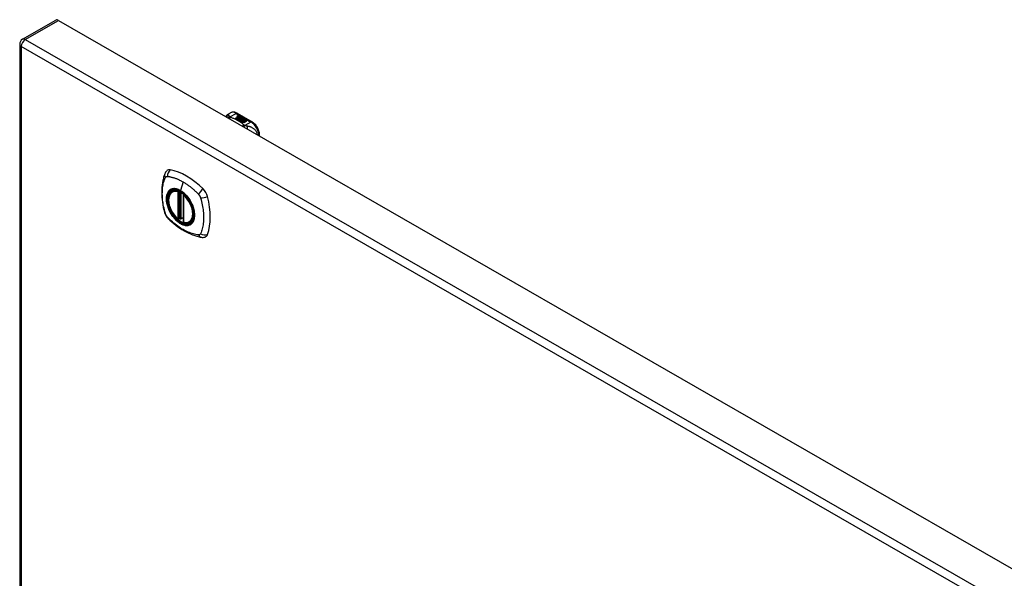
# Model space of a CAD drawing. Header units: inches. Extents: x 14 to 456, y 41 to 215.
# Tile 197 of 201: x 387 to 405, y 204 to 214. Entities that reach past the tile are written whole.
import ezdxf

# ---------------------------------------------------------------- set-up
doc = ezdxf.new("R2010")
doc.units = ezdxf.units.IN
doc.header["$MEASUREMENT"] = 0
doc.layers.add('Visible Edges(ANSI)', color=7, linetype='Continuous', lineweight=25)
doc.layers.add('Visible Tangent Edges(ANSI)', color=7, linetype='Continuous', lineweight=25)

msp = doc.modelspace()

# ---------------------------------------------------------------- linework, layer by layer
at = {"layer": 'Visible Edges(ANSI)'}
for p, q in [((387.204, 213.957), (387.794, 214.297)), ((387.843, 214.292), (421.505, 194.908)), ((387.154, 213.871), (387.154, 184.669)), ((390.841, 212.632), (390.882, 212.655)), ((390.999, 212.648), (391.264, 212.495)), ((391.001, 212.599), (391.02, 212.607)), ((391.02, 212.605), (391.001, 212.598)), ((391.026, 212.603), (391.007, 212.595)), ((391.02, 212.607), (391.026, 212.603)), ((391.02, 212.607), (391.02, 212.605)), ((391.025, 212.602), (391.02, 212.605)), ((390.973, 212.559), (391.011, 212.58)), ((390.987, 212.551), (390.973, 212.559)), ((391.011, 212.579), (390.975, 212.558)), ((391.025, 212.573), (390.987, 212.551)), ((390.989, 212.549), (391.027, 212.571)), ((391.003, 212.541), (390.989, 212.549)), ((391.027, 212.57), (390.991, 212.549)), ((391.046, 212.566), (391.003, 212.541)), ((391.004, 212.592), (391.004, 212.591)), ((391.005, 212.54), (391.052, 212.567)), ((391.037, 212.522), (391.005, 212.54)), ((391.05, 212.564), (391.007, 212.539)), ((391.011, 212.58), (391.011, 212.579)), ((391.013, 212.59), (391.013, 212.588)), ((391.013, 212.588), (391.013, 212.586)), ((391.023, 212.577), (391.019, 212.576)), ((391.019, 212.576), (391.025, 212.573)), ((391.019, 212.576), (391.019, 212.574)), ((391.024, 212.572), (391.019, 212.574)), ((391.02, 212.583), (391.02, 212.582)), ((391.057, 212.554), (391.02, 212.532)), ((391.02, 212.532), (391.06, 212.536)), ((391.02, 212.532), (391.02, 212.532)), ((391.06, 212.534), (391.021, 212.531)), ((391.022, 212.576), (391.027, 212.578)), ((391.028, 212.573), (391.022, 212.576)), ((391.023, 212.593), (391.036, 212.598)), ((391.036, 212.596), (391.023, 212.591)), ((391.042, 212.594), (391.023, 212.586)), ((391.023, 212.593), (391.023, 212.591)), ((391.027, 212.576), (391.024, 212.575)), ((391.027, 212.578), (391.026, 212.579)), ((391.027, 212.578), (391.027, 212.576)), ((391.027, 212.571), (391.038, 212.565)), ((391.027, 212.571), (391.027, 212.57)), ((391.038, 212.564), (391.027, 212.57)), ((391.058, 212.585), (391.028, 212.573)), ((391.031, 212.571), (391.054, 212.572)), ((391.038, 212.567), (391.031, 212.571)), ((391.054, 212.57), (391.033, 212.569)), ((391.036, 212.598), (391.042, 212.594)), ((391.036, 212.598), (391.036, 212.596)), ((391.04, 212.593), (391.036, 212.596)), ((391.055, 212.525), (391.037, 212.522)), ((391.053, 212.568), (391.038, 212.567)), ((391.038, 212.565), (391.046, 212.566)), ((391.038, 212.565), (391.038, 212.564)), ((391.043, 212.564), (391.038, 212.564)), ((391.039, 212.583), (391.052, 212.588)), ((391.052, 212.587), (391.039, 212.582)), ((391.052, 212.567), (391.047, 212.56)), ((391.047, 212.56), (391.057, 212.554)), ((391.047, 212.56), (391.047, 212.559)), ((391.056, 212.553), (391.047, 212.559)), ((391.049, 212.56), (391.054, 212.567)), ((391.057, 212.556), (391.049, 212.56)), ((391.054, 212.566), (391.05, 212.56)), ((391.051, 212.514), (391.055, 212.525)), ((391.115, 212.477), (391.051, 212.514)), ((391.052, 212.588), (391.058, 212.585)), ((391.052, 212.588), (391.052, 212.587)), ((391.056, 212.584), (391.052, 212.587)), ((391.055, 212.524), (391.052, 212.513)), ((391.054, 212.567), (391.053, 212.568)), ((391.054, 212.572), (391.061, 212.583)), ((391.061, 212.581), (391.054, 212.57)), ((391.054, 212.572), (391.054, 212.57)), ((391.054, 212.567), (391.054, 212.566)), ((391.055, 212.525), (391.055, 212.524)), ((391.063, 212.567), (391.057, 212.556)), ((391.06, 212.536), (391.064, 212.55)), ((391.064, 212.548), (391.06, 212.534)), ((391.06, 212.536), (391.06, 212.534)), ((391.061, 212.583), (391.069, 212.579)), ((391.061, 212.583), (391.061, 212.581)), ((391.068, 212.577), (391.061, 212.581)), ((391.069, 212.579), (391.063, 212.571)), ((391.063, 212.571), (391.064, 212.571)), ((391.063, 212.571), (391.063, 212.57)), ((391.064, 212.569), (391.063, 212.57)), ((391.088, 212.568), (391.063, 212.567)), ((391.064, 212.571), (391.08, 212.572)), ((391.08, 212.571), (391.064, 212.569)), ((391.064, 212.571), (391.064, 212.569)), ((391.064, 212.55), (391.064, 212.548)), ((391.076, 212.529), (391.068, 212.504)), ((391.068, 212.504), (391.083, 212.513)), ((391.068, 212.504), (391.068, 212.504)), ((391.083, 212.511), (391.069, 212.503)), ((391.072, 212.553), (391.072, 212.551)), ((391.076, 212.562), (391.076, 212.56)), ((391.076, 212.562), (391.093, 212.552)), ((391.093, 212.55), (391.076, 212.56)), ((391.099, 212.531), (391.076, 212.529)), ((391.088, 212.55), (391.077, 212.556)), ((391.08, 212.572), (391.088, 212.568)), ((391.08, 212.572), (391.08, 212.571)), ((391.085, 212.568), (391.08, 212.571)), ((391.082, 212.544), (391.08, 212.539)), ((391.08, 212.539), (391.116, 212.542)), ((391.113, 212.54), (391.08, 212.537)), ((391.08, 212.539), (391.08, 212.537)), ((391.083, 212.513), (391.13, 212.486)), ((391.083, 212.513), (391.083, 212.511)), ((391.128, 212.485), (391.083, 212.511)), ((391.085, 212.563), (391.089, 212.566)), ((391.085, 212.514), (391.1, 212.523)), ((391.132, 212.487), (391.085, 212.514)), ((391.089, 212.564), (391.087, 212.563)), ((391.1, 212.521), (391.087, 212.513)), ((391.088, 212.55), (391.088, 212.548)), ((391.089, 212.566), (391.089, 212.564)), ((391.093, 212.552), (391.093, 212.55)), ((391.116, 212.532), (391.095, 212.528)), ((391.095, 212.528), (391.099, 212.531)), ((391.097, 212.555), (391.097, 212.553)), ((391.099, 212.529), (391.097, 212.528)), ((391.099, 212.531), (391.099, 212.529)), ((391.1, 212.523), (391.147, 212.496)), ((391.1, 212.523), (391.1, 212.521)), ((391.145, 212.495), (391.1, 212.521)), ((391.102, 212.524), (391.116, 212.532)), ((391.149, 212.497), (391.102, 212.524)), ((391.116, 212.53), (391.104, 212.523)), ((391.116, 212.542), (391.11, 212.538)), ((391.11, 212.538), (391.153, 212.538)), ((391.11, 212.538), (391.11, 212.536)), ((391.143, 212.536), (391.11, 212.536)), ((391.13, 212.486), (391.115, 212.477)), ((391.116, 212.532), (391.116, 212.53)), ((391.153, 212.538), (391.118, 212.532)), ((391.118, 212.532), (391.164, 212.506)), ((391.118, 212.532), (391.118, 212.53)), ((391.163, 212.505), (391.118, 212.53)), ((391.147, 212.496), (391.132, 212.487)), ((391.164, 212.506), (391.149, 212.497)), ((391.395, 212.247), (391.395, 212.268)), ((389.853, 211.266), (389.864, 211.272)), ((390.048, 211.205), (390.048, 210.727)), ((389.979, 210.782), (389.965, 210.774)), ((389.994, 210.78), (389.992, 210.781)), ((390.048, 210.802), (390.007, 210.779)), ((390.166, 210.724), (390.176, 210.73))]:
    msp.add_line(p, q, dxfattribs=at)
at = {"layer": 'Visible Edges(ANSI)', "flags": 128}
for points in [[(390.8, 212.59), (390.808, 212.602), (390.818, 212.614), (390.829, 212.624), (390.841, 212.632)], [(390.999, 212.648), (390.985, 212.655), (390.971, 212.661), (390.956, 212.665), (390.941, 212.668), (390.926, 212.668), (390.911, 212.666), (390.896, 212.662), (390.882, 212.655)], [(391.395, 212.268), (391.394, 212.285), (391.392, 212.301), (391.389, 212.317), (391.385, 212.334), (391.379, 212.35), (391.373, 212.366), (391.366, 212.382), (391.357, 212.398), (391.348, 212.413), (391.338, 212.427), (391.327, 212.441), (391.315, 212.454), (391.303, 212.466), (391.291, 212.477), (391.278, 212.487), (391.264, 212.495)], [(389.719, 211.575), (389.712, 211.554), (389.705, 211.534), (389.7, 211.515), (389.695, 211.497), (389.691, 211.478), (389.687, 211.459), (389.679, 211.419), (389.674, 211.378), (389.67, 211.336), (389.667, 211.294), (389.666, 211.251), (389.667, 211.207), (389.67, 211.163), (389.673, 211.119), (389.679, 211.074), (389.686, 211.029), (389.694, 210.983), (389.704, 210.937), (389.709, 210.914), (389.712, 210.903), (389.716, 210.889)], [(389.757, 211.631), (389.744, 211.618), (389.734, 211.604), (389.725, 211.589), (389.719, 211.575)], [(389.952, 210.775), (389.938, 210.788), (389.924, 210.801), (389.911, 210.816), (389.898, 210.831), (389.885, 210.846), (389.873, 210.863), (389.862, 210.88), (389.851, 210.897), (389.841, 210.915), (389.832, 210.933), (389.823, 210.951), (389.816, 210.97), (389.809, 210.988), (389.802, 211.007), (389.797, 211.026), (389.793, 211.044), (389.789, 211.062), (389.787, 211.08), (389.785, 211.098), (389.785, 211.115), (389.785, 211.132), (389.786, 211.148), (389.789, 211.164), (389.792, 211.179), (389.796, 211.193), (389.802, 211.207), (389.808, 211.219), (389.815, 211.231), (389.823, 211.241), (389.832, 211.251), (389.842, 211.259), (389.853, 211.266)], [(390.107, 211.185), (390.126, 211.163), (390.143, 211.139), (390.16, 211.115), (390.175, 211.09), (390.189, 211.064), (390.201, 211.038), (390.213, 211.011), (390.223, 210.984)], [(389.716, 210.889), (389.72, 210.875), (389.726, 210.862), (389.731, 210.849), (389.738, 210.837), (389.745, 210.825), (389.753, 210.814), (389.762, 210.803), (389.772, 210.792)], [(389.772, 210.792), (389.782, 210.782), (389.791, 210.773), (389.808, 210.757), (389.843, 210.726), (389.878, 210.696), (389.914, 210.668), (389.95, 210.64), (389.987, 210.615), (390.023, 210.591), (390.061, 210.568), (390.098, 210.548), (390.136, 210.529), (390.174, 210.512), (390.212, 210.496), (390.25, 210.483), (390.289, 210.471), (390.327, 210.461), (390.346, 210.457), (390.356, 210.455), (390.367, 210.453)], [(389.992, 210.781), (389.989, 210.783), (389.986, 210.784), (389.982, 210.783), (389.979, 210.782)], [(390.166, 210.724), (390.154, 210.718), (390.141, 210.713), (390.128, 210.71), (390.114, 210.708), (390.1, 210.708), (390.086, 210.709), (390.071, 210.712), (390.056, 210.715)], [(390.367, 210.453), (390.383, 210.451), (390.399, 210.451), (390.416, 210.453), (390.435, 210.458)]]:
    msp.add_lwpolyline(points, dxfattribs=at)
at = {"layer": 'Visible Edges(ANSI)'}
for centre, radius, start, end in [((387.253, 213.871), 0.099, 119.936, 180), ((390.06, 211.205), 0.0118, 137.2248, 180), ((389.959, 210.784), 0.0118, 229.4263, 299.936), ((390.001, 210.789), 0.0118, 232.2158, 299.936), ((390.06, 210.727), 0.0118, 180, 253.542)]:
    msp.add_arc(centre, radius, start, end, dxfattribs=at)
for centre, major_axis, ratio, start_param, end_param in [((387.843, 214.211), (-0.0494, 0.0858), 0.578093, 5.499721, 6.283185), ((391.001, 212.593), (-0.007, 0), 0.575862, 5.820233, 7.062977), ((391.012, 212.59), (0.0192, 0), 0.575862, 2.164208, 2.67864), ((391.012, 212.588), (-0.0192, 0), 0.575862, 5.305801, 5.820233), ((391.001, 212.592), (-0.007, 0), 0.575862, 5.820233, 6.078955), ((391.007, 212.597), (-0.0164, 0), 0.575862, 0.779792, 1.90155), ((391.012, 212.592), (-0.0082, 0), 0.575862, 5.323118, 5.90879), ((391.008, 212.592), (-0.004, 0), 0.575862, 5.90879, 7.175095), ((391.008, 212.591), (-0.004, 0), 0.575862, 0, 0.89191), ((391.011, 212.594), (0.0084, 0), 0.575862, 4.033503, 4.932446), ((391.011, 212.593), (-0.0084, 0), 0.575862, 0.89191, 1.767313), ((391.016, 212.584), (-0.00676, 0), 0.575862, 5.794367, 7.059467), ((391.016, 212.582), (-0.00676, 0), 0.575862, 5.794367, 6.071487), ((391.027, 212.581), (0.0192, 0), 0.575862, 2.419321, 2.652775), ((391.027, 212.579), (-0.0192, 0), 0.575862, 5.560914, 5.794367), ((391.023, 212.588), (-0.016, 0), 0.575862, 0.776281, 1.787416), ((391.022, 212.587), (0.016, 0), 0.575862, 3.905964, 4.740051), ((391.022, 212.585), (-0.016, 0), 0.575862, 0.764371, 1.402544), ((391.005, 212.607), (0.031, 0), 0.575862, 4.949028, 5.337665), ((391.005, 212.605), (-0.031, 0), 0.575862, 1.80809, 2.196072), ((391.024, 212.583), (-0.004, 0), 0.575862, 5.908937, 7.173827), ((391.028, 212.582), (-0.0082, 0), 0.575862, 5.323254, 5.908937), ((391.024, 212.582), (-0.004, 0), 0.575862, 0, 0.890642), ((391.027, 212.585), (0.0084, 0), 0.575862, 4.032234, 4.932287), ((391.027, 212.584), (-0.0084, 0), 0.575862, 0.890642, 1.484281), ((391.027, 212.584), (-0.0084, 0), 0.575862, 1.514337, 1.790695), ((391.022, 212.598), (0.031, 0), 0.575862, 4.932287, 5.323254), ((391.022, 212.596), (-0.031, 0), 0.575862, 1.790695, 2.181662), ((391.075, 212.553), (-0.0101, 0), 0.575862, 5.913952, 6.982716), ((391.083, 212.556), (0.022, 0), 0.575862, 3.701478, 4.680599), ((391.083, 212.555), (-0.022, 0), 0.575862, 0.559885, 1.507168), ((391.083, 212.552), (-0.0188, 0), 0.575862, 5.081623, 5.913952), ((391.083, 212.55), (-0.0188, 0), 0.575862, 5.081623, 5.913952), ((391.075, 212.552), (-0.0101, 0), 0.575862, 5.913952, 6.142632), ((391.083, 212.556), (-0.0199, 0), 0.575862, 0.617996, 1.556283), ((391.079, 212.553), (-0.00637, 0), 0.575862, 4.999578, 6.390788), ((391.08, 212.553), (-0.0073, 0), 0.575862, 0.107602, 1.123637), ((391.079, 212.551), (-0.00637, 0), 0.575862, 0, 0.107602), ((391.08, 212.551), (-0.0073, 0), 0.575862, 0.107602, 1.123637), ((391.081, 212.555), (0.0112, 0), 0.575862, 4.26523, 5.375571), ((391.081, 212.553), (0.0112, 0), 0.575862, 4.26523, 5.375571), ((391.083, 212.56), (-0.0265, 0), 0.575862, 1.556283, 2.296236), ((391.077, 212.552), (0.0205, 0), 0.575862, 0.343453, 1.17916), ((391.07, 212.545), (0.0405, 0), 0.575862, 0.638101, 1.087938), ((391.07, 212.543), (-0.0405, 0), 0.575862, 3.779694, 4.229531), ((391.09, 212.555), (0.0064, 0), 0.575862, 5.210263, 6.626638), ((391.09, 212.553), (0.0064, 0), 0.575862, 5.210263, 6.283185), ((391.092, 212.554), (0.0132, 0), 0.575862, 5.437829, 6.921287), ((391.092, 212.553), (0.0132, 0), 0.575862, 0.108138, 0.638101), ((389.856, 211.486), (-0.088, 0.154), 0.578093, 5.827357, 6.408431), ((390.107, 210.488), (-0.639, 1.109), 0.578093, 5.172085, 5.827357), ((390.002, 210.991), (0.157, -0.273), 0.578093, 2.362013, 7.062765), ((390.358, 211.197), (0.088, -0.154), 0.578093, 1.114968, 2.030492), ((389.62, 211.332), (-0.639, 1.109), 0.578093, 3.601288, 4.256561), ((390.358, 210.617), (0.088, -0.154), 0.578093, 6.157956, 6.742881)]:
    msp.add_ellipse(centre, major_axis=major_axis, ratio=ratio, start_param=start_param, end_param=end_param, dxfattribs=at)
msp.add_ellipse((389.999, 210.989), major_axis=(-0.16, 0.277), ratio=0.578093, dxfattribs=at)
at = {"layer": 'Visible Tangent Edges(ANSI)'}
for p, q in [((387.253, 213.952), (387.843, 214.292)), ((420.845, 194.446), (387.183, 213.831)), ((387.183, 213.831), (387.183, 184.628)), ((387.253, 213.952), (420.915, 194.568)), ((390.872, 212.584), (390.98, 212.646)), ((390.98, 212.646), (391.244, 212.493)), ((390.994, 212.595), (390.994, 212.593)), ((391.001, 212.599), (391.001, 212.598)), ((391.005, 212.591), (391.005, 212.589)), ((391.01, 212.586), (391.01, 212.584)), ((391.021, 212.581), (391.021, 212.58)), ((391.028, 212.581), (391.028, 212.579)), ((391.039, 212.583), (391.039, 212.582)), ((391.065, 212.555), (391.065, 212.554)), ((391.072, 212.552), (391.072, 212.551)), ((391.077, 212.549), (391.077, 212.547)), ((391.103, 212.559), (391.103, 212.557)), ((391.244, 212.493), (391.137, 212.432)), ((390.042, 211.436), (389.998, 211.28)), ((389.951, 211.258), (389.951, 210.78)), ((389.968, 211.258), (389.975, 211.262)), ((389.968, 210.78), (389.968, 211.258)), ((389.979, 211.26), (389.979, 210.786)), ((389.994, 210.787), (389.994, 211.253)), ((390.009, 210.784), (390.009, 211.244)), ((390.051, 210.722), (390.051, 211.2)), ((389.979, 210.786), (389.968, 210.78)), ((390.048, 210.806), (390.009, 210.784))]:
    msp.add_line(p, q, dxfattribs=at)
at = {"layer": 'Visible Tangent Edges(ANSI)', "flags": 128}
for points in [[(390.857, 212.602), (390.855, 212.602), (390.853, 212.602), (390.851, 212.602), (390.849, 212.602), (390.847, 212.601), (390.845, 212.601), (390.843, 212.601), (390.841, 212.6), (390.838, 212.6), (390.836, 212.599), (390.834, 212.598), (390.832, 212.598), (390.83, 212.597), (390.828, 212.596), (390.826, 212.595), (390.824, 212.594), (390.822, 212.593), (390.82, 212.592), (390.818, 212.591), (390.816, 212.59), (390.814, 212.588), (390.813, 212.587), (390.811, 212.586), (390.809, 212.584)], [(390.857, 212.602), (390.857, 212.605), (390.857, 212.607), (390.856, 212.609), (390.856, 212.612), (390.856, 212.614), (390.855, 212.616), (390.855, 212.618), (390.855, 212.62), (390.854, 212.621), (390.854, 212.623), (390.853, 212.625), (390.853, 212.626), (390.852, 212.628), (390.852, 212.629), (390.851, 212.63), (390.85, 212.631), (390.849, 212.632), (390.848, 212.633), (390.847, 212.633), (390.846, 212.633), (390.845, 212.633), (390.844, 212.633), (390.843, 212.633), (390.841, 212.632)], [(390.872, 212.584), (390.871, 212.585), (390.87, 212.586), (390.869, 212.587), (390.868, 212.587), (390.867, 212.588), (390.866, 212.589), (390.865, 212.59), (390.864, 212.591), (390.863, 212.592), (390.863, 212.593), (390.862, 212.593), (390.861, 212.594), (390.861, 212.595), (390.86, 212.596), (390.86, 212.596), (390.859, 212.597), (390.859, 212.598), (390.859, 212.598), (390.858, 212.599), (390.858, 212.6), (390.858, 212.6), (390.858, 212.601), (390.857, 212.602), (390.857, 212.602)], [(390.872, 212.584), (390.871, 212.583), (390.87, 212.583), (390.868, 212.582), (390.867, 212.582), (390.866, 212.581), (390.865, 212.581), (390.863, 212.58), (390.862, 212.58), (390.861, 212.579), (390.859, 212.578), (390.858, 212.578), (390.857, 212.577), (390.855, 212.576), (390.854, 212.575), (390.853, 212.574), (390.852, 212.574), (390.85, 212.573), (390.849, 212.572), (390.848, 212.571), (390.846, 212.57), (390.845, 212.569), (390.844, 212.568), (390.843, 212.567), (390.841, 212.566)], [(390.883, 212.577), (390.882, 212.577), (390.881, 212.576), (390.88, 212.575), (390.879, 212.574), (390.879, 212.574), (390.878, 212.573), (390.877, 212.572), (390.876, 212.571), (390.875, 212.57), (390.874, 212.569), (390.873, 212.568), (390.873, 212.567), (390.872, 212.566), (390.871, 212.565), (390.87, 212.564), (390.869, 212.563), (390.868, 212.562), (390.868, 212.561), (390.867, 212.56), (390.866, 212.559), (390.865, 212.557), (390.864, 212.556), (390.863, 212.555), (390.863, 212.554)], [(390.883, 212.577), (390.882, 212.578), (390.882, 212.578), (390.881, 212.578), (390.881, 212.578), (390.88, 212.578), (390.88, 212.579), (390.879, 212.579), (390.879, 212.579), (390.878, 212.579), (390.878, 212.58), (390.877, 212.58), (390.877, 212.58), (390.877, 212.58), (390.876, 212.581), (390.876, 212.581), (390.875, 212.581), (390.875, 212.582), (390.875, 212.582), (390.874, 212.582), (390.874, 212.583), (390.873, 212.583), (390.873, 212.583), (390.873, 212.584), (390.872, 212.584)], [(391.125, 212.438), (391.117, 212.444), (391.109, 212.451), (391.101, 212.458), (391.092, 212.465), (391.084, 212.471), (391.075, 212.478), (391.066, 212.484), (391.056, 212.491), (391.047, 212.497), (391.037, 212.503), (391.027, 212.509), (391.017, 212.515), (391.007, 212.521), (390.996, 212.526), (390.986, 212.532), (390.975, 212.537), (390.964, 212.543), (390.953, 212.548), (390.941, 212.553), (390.93, 212.558), (390.918, 212.563), (390.907, 212.568), (390.895, 212.573), (390.883, 212.577)], [(391.125, 212.438), (391.124, 212.437), (391.123, 212.437), (391.122, 212.436), (391.121, 212.435), (391.12, 212.435), (391.118, 212.434), (391.117, 212.434), (391.116, 212.433), (391.115, 212.432), (391.113, 212.432), (391.112, 212.431), (391.111, 212.43), (391.11, 212.429), (391.108, 212.429), (391.107, 212.428), (391.106, 212.427), (391.105, 212.426), (391.104, 212.425), (391.102, 212.424), (391.101, 212.423), (391.1, 212.422), (391.099, 212.421), (391.097, 212.42), (391.096, 212.419)], [(391.137, 212.432), (391.136, 212.431), (391.135, 212.43), (391.134, 212.429), (391.134, 212.428), (391.133, 212.428), (391.132, 212.427), (391.131, 212.426), (391.131, 212.425), (391.13, 212.424), (391.129, 212.423), (391.128, 212.422), (391.127, 212.421), (391.127, 212.42), (391.126, 212.419), (391.125, 212.418), (391.124, 212.417), (391.123, 212.415), (391.123, 212.414), (391.122, 212.413), (391.121, 212.412), (391.12, 212.411), (391.119, 212.409), (391.119, 212.408), (391.118, 212.407)], [(391.137, 212.432), (391.136, 212.432), (391.136, 212.432), (391.135, 212.432), (391.134, 212.432), (391.134, 212.433), (391.133, 212.433), (391.133, 212.433), (391.132, 212.433), (391.132, 212.434), (391.131, 212.434), (391.131, 212.434), (391.13, 212.434), (391.13, 212.435), (391.129, 212.435), (391.129, 212.435), (391.129, 212.435), (391.128, 212.436), (391.128, 212.436), (391.127, 212.436), (391.127, 212.436), (391.127, 212.437), (391.126, 212.437), (391.126, 212.437), (391.125, 212.438)], [(391.173, 212.42), (391.172, 212.42), (391.171, 212.421), (391.169, 212.421), (391.168, 212.421), (391.167, 212.421), (391.165, 212.422), (391.164, 212.422), (391.162, 212.422), (391.161, 212.423), (391.16, 212.423), (391.158, 212.424), (391.157, 212.424), (391.155, 212.425), (391.153, 212.425), (391.152, 212.426), (391.15, 212.426), (391.148, 212.427), (391.147, 212.428), (391.145, 212.428), (391.143, 212.429), (391.142, 212.43), (391.14, 212.43), (391.138, 212.431), (391.137, 212.432)], [(391.359, 212.268), (391.356, 212.282), (391.352, 212.296), (391.347, 212.309), (391.34, 212.321), (391.333, 212.332), (391.326, 212.343), (391.318, 212.352), (391.31, 212.36), (391.301, 212.368), (391.293, 212.375), (391.284, 212.381), (391.276, 212.386), (391.267, 212.391), (391.258, 212.396), (391.25, 212.4), (391.241, 212.403), (391.233, 212.406), (391.224, 212.409), (391.216, 212.411), (391.207, 212.414), (391.199, 212.416), (391.19, 212.417), (391.182, 212.419), (391.173, 212.42)], [(391.173, 212.42), (391.174, 212.419), (391.174, 212.417), (391.175, 212.416), (391.175, 212.414), (391.175, 212.412), (391.176, 212.41), (391.176, 212.409), (391.176, 212.407), (391.177, 212.405), (391.177, 212.403), (391.177, 212.401), (391.177, 212.399), (391.177, 212.397), (391.178, 212.395), (391.178, 212.393), (391.178, 212.39), (391.178, 212.388), (391.178, 212.386), (391.178, 212.384), (391.178, 212.381), (391.178, 212.379), (391.178, 212.377), (391.178, 212.374), (391.178, 212.372)], [(389.73, 210.874), (389.72, 210.907), (389.713, 210.937), (389.706, 210.967), (389.7, 210.996), (389.694, 211.025), (389.69, 211.055), (389.686, 211.084), (389.682, 211.112), (389.68, 211.141), (389.678, 211.169), (389.677, 211.196), (389.676, 211.224), (389.677, 211.25), (389.678, 211.277), (389.68, 211.302), (389.682, 211.328), (389.686, 211.352), (389.69, 211.376), (389.694, 211.4), (389.7, 211.423), (389.706, 211.445), (389.713, 211.467), (389.72, 211.488), (389.73, 211.51)], [(389.73, 211.51), (389.73, 211.51), (389.731, 211.511), (389.731, 211.512), (389.732, 211.513), (389.732, 211.514), (389.733, 211.515), (389.733, 211.515), (389.734, 211.516), (389.734, 211.517), (389.735, 211.518), (389.736, 211.518), (389.736, 211.519), (389.737, 211.52), (389.737, 211.52), (389.738, 211.521), (389.739, 211.522), (389.74, 211.522), (389.74, 211.523), (389.741, 211.523), (389.742, 211.524), (389.742, 211.524), (389.743, 211.525), (389.744, 211.525), (389.745, 211.526)], [(389.745, 211.526), (389.745, 211.526), (389.746, 211.527), (389.747, 211.527), (389.748, 211.527), (389.749, 211.528), (389.749, 211.528), (389.75, 211.528), (389.751, 211.529), (389.752, 211.529), (389.753, 211.529), (389.754, 211.529), (389.755, 211.53), (389.755, 211.53), (389.756, 211.53), (389.757, 211.53), (389.758, 211.53), (389.759, 211.53), (389.76, 211.531), (389.761, 211.531), (389.762, 211.531), (389.763, 211.531), (389.764, 211.531), (389.765, 211.531), (389.766, 211.531)], [(389.766, 211.531), (389.779, 211.53), (389.79, 211.528), (389.801, 211.526), (389.812, 211.524), (389.823, 211.522), (389.834, 211.52), (389.845, 211.517), (389.857, 211.514), (389.868, 211.511), (389.879, 211.507), (389.891, 211.504), (389.902, 211.5), (389.914, 211.496), (389.925, 211.491), (389.937, 211.487), (389.948, 211.482), (389.96, 211.477), (389.972, 211.472), (389.983, 211.466), (389.995, 211.461), (390.007, 211.455), (390.018, 211.449), (390.03, 211.442), (390.042, 211.436)], [(390.042, 211.436), (390.053, 211.429), (390.065, 211.422), (390.077, 211.415), (390.088, 211.407), (390.1, 211.399), (390.112, 211.391), (390.123, 211.383), (390.135, 211.375), (390.146, 211.366), (390.158, 211.358), (390.169, 211.349), (390.18, 211.34), (390.192, 211.33), (390.203, 211.321), (390.214, 211.311), (390.226, 211.301), (390.237, 211.291), (390.248, 211.281), (390.259, 211.271), (390.27, 211.261), (390.281, 211.25), (390.292, 211.239), (390.303, 211.228), (390.315, 211.214)], [(389.803, 211.286), (389.794, 211.278), (389.786, 211.269), (389.779, 211.259), (389.772, 211.248), (389.766, 211.236), (389.76, 211.224), (389.756, 211.21), (389.752, 211.196), (389.749, 211.182), (389.747, 211.166), (389.746, 211.15), (389.745, 211.133), (389.746, 211.116), (389.747, 211.099), (389.749, 211.081), (389.752, 211.063), (389.756, 211.044), (389.76, 211.026), (389.766, 211.007), (389.772, 210.988), (389.779, 210.969), (389.786, 210.951), (389.794, 210.932), (389.803, 210.914)], [(390.223, 210.984), (390.24, 210.916), (390.247, 210.85), (390.242, 210.791), (390.226, 210.742), (390.2, 210.703), (390.164, 210.678), (390.121, 210.667), (390.072, 210.671), (390.019, 210.689), (389.966, 210.722), (389.914, 210.766), (389.865, 210.821), (389.823, 210.883), (389.79, 210.95), (389.766, 211.019), (389.752, 211.087), (389.75, 211.15), (389.759, 211.206), (389.779, 211.252), (389.809, 211.285), (389.848, 211.305), (389.894, 211.31), (389.945, 211.3), (389.998, 211.276)], [(389.837, 211.305), (389.835, 211.305), (389.834, 211.304), (389.832, 211.303), (389.831, 211.303), (389.829, 211.302), (389.828, 211.301), (389.826, 211.301), (389.825, 211.3), (389.823, 211.299), (389.822, 211.298), (389.821, 211.298), (389.819, 211.297), (389.818, 211.296), (389.816, 211.295), (389.815, 211.294), (389.814, 211.293), (389.812, 211.293), (389.811, 211.292), (389.81, 211.291), (389.808, 211.29), (389.807, 211.289), (389.806, 211.288), (389.805, 211.287), (389.803, 211.286)], [(389.998, 211.28), (389.991, 211.284), (389.983, 211.288), (389.976, 211.291), (389.969, 211.295), (389.962, 211.298), (389.954, 211.3), (389.947, 211.303), (389.94, 211.305), (389.933, 211.307), (389.926, 211.309), (389.919, 211.311), (389.912, 211.312), (389.905, 211.313), (389.899, 211.313), (389.892, 211.314), (389.885, 211.314), (389.879, 211.314), (389.872, 211.313), (389.866, 211.313), (389.86, 211.312), (389.854, 211.31), (389.848, 211.309), (389.842, 211.307), (389.837, 211.305)], [(390.158, 211.12), (390.153, 211.128), (390.147, 211.137), (390.141, 211.145), (390.135, 211.153), (390.129, 211.161), (390.123, 211.169), (390.116, 211.177), (390.11, 211.185), (390.103, 211.192), (390.097, 211.199), (390.09, 211.206), (390.083, 211.213), (390.076, 211.22), (390.069, 211.226), (390.063, 211.233), (390.055, 211.239), (390.048, 211.245), (390.041, 211.251), (390.034, 211.256), (390.027, 211.261), (390.02, 211.266), (390.012, 211.271), (390.005, 211.276), (389.998, 211.28)], [(389.998, 211.276), (390.003, 211.274), (390.008, 211.271), (390.012, 211.268), (390.017, 211.265), (390.022, 211.262), (390.026, 211.258), (390.031, 211.255), (390.036, 211.251), (390.04, 211.248), (390.045, 211.244), (390.05, 211.241), (390.054, 211.237), (390.059, 211.233), (390.063, 211.229), (390.068, 211.225), (390.072, 211.221), (390.077, 211.216), (390.081, 211.212), (390.086, 211.208), (390.09, 211.203), (390.094, 211.199), (390.099, 211.194), (390.103, 211.189), (390.107, 211.185)], [(390.315, 211.214), (390.317, 211.212), (390.319, 211.21), (390.321, 211.207), (390.323, 211.205), (390.325, 211.203), (390.327, 211.2), (390.329, 211.198), (390.33, 211.195), (390.332, 211.193), (390.334, 211.19), (390.335, 211.187), (390.337, 211.185), (390.338, 211.182), (390.34, 211.179), (390.341, 211.177), (390.343, 211.174), (390.344, 211.171), (390.345, 211.168), (390.346, 211.166), (390.348, 211.163), (390.349, 211.16), (390.35, 211.157), (390.351, 211.154), (390.352, 211.151)], [(390.192, 211.062), (390.19, 211.065), (390.189, 211.067), (390.188, 211.07), (390.187, 211.072), (390.185, 211.074), (390.184, 211.077), (390.183, 211.079), (390.181, 211.082), (390.18, 211.084), (390.179, 211.087), (390.177, 211.089), (390.176, 211.091), (390.174, 211.094), (390.173, 211.096), (390.172, 211.099), (390.17, 211.101), (390.169, 211.103), (390.167, 211.106), (390.166, 211.108), (390.164, 211.11), (390.163, 211.113), (390.161, 211.115), (390.16, 211.117), (390.158, 211.12)], [(390.192, 210.69), (390.201, 210.698), (390.209, 210.707), (390.217, 210.717), (390.223, 210.728), (390.23, 210.74), (390.235, 210.753), (390.24, 210.766), (390.243, 210.78), (390.246, 210.795), (390.248, 210.81), (390.25, 210.826), (390.25, 210.843), (390.25, 210.86), (390.248, 210.877), (390.246, 210.895), (390.243, 210.913), (390.24, 210.932), (390.235, 210.95), (390.23, 210.969), (390.223, 210.988), (390.217, 211.007), (390.209, 211.025), (390.201, 211.044), (390.192, 211.062)], [(390.352, 211.151), (390.362, 211.118), (390.369, 211.089), (390.376, 211.059), (390.382, 211.03), (390.388, 211), (390.393, 210.971), (390.397, 210.943), (390.401, 210.914), (390.403, 210.886), (390.405, 210.858), (390.407, 210.83), (390.407, 210.803), (390.407, 210.776), (390.405, 210.75), (390.403, 210.724), (390.401, 210.699), (390.397, 210.674), (390.393, 210.65), (390.388, 210.626), (390.382, 210.603), (390.376, 210.581), (390.369, 210.559), (390.362, 210.538), (390.352, 210.516)], [(389.766, 210.811), (389.764, 210.814), (389.762, 210.816), (389.76, 210.818), (389.758, 210.821), (389.756, 210.823), (389.755, 210.826), (389.753, 210.828), (389.751, 210.831), (389.749, 210.833), (389.748, 210.836), (389.746, 210.838), (389.745, 210.841), (389.743, 210.844), (389.742, 210.846), (389.74, 210.849), (389.739, 210.852), (389.738, 210.855), (389.736, 210.857), (389.735, 210.86), (389.734, 210.863), (389.733, 210.866), (389.732, 210.869), (389.731, 210.871), (389.73, 210.874)], [(389.803, 210.914), (389.805, 210.911), (389.806, 210.909), (389.807, 210.906), (389.808, 210.904), (389.81, 210.901), (389.811, 210.899), (389.812, 210.897), (389.814, 210.894), (389.815, 210.892), (389.816, 210.889), (389.818, 210.887), (389.819, 210.884), (389.821, 210.882), (389.822, 210.88), (389.823, 210.877), (389.825, 210.875), (389.826, 210.873), (389.828, 210.87), (389.829, 210.868), (389.831, 210.865), (389.832, 210.863), (389.834, 210.861), (389.835, 210.858), (389.837, 210.856)], [(390.315, 210.495), (390.292, 210.497), (390.27, 210.501), (390.248, 210.506), (390.226, 210.512), (390.203, 210.519), (390.18, 210.526), (390.158, 210.535), (390.135, 210.544), (390.112, 210.555), (390.088, 210.566), (390.065, 210.578), (390.042, 210.591), (390.018, 210.605), (389.995, 210.62), (389.972, 210.635), (389.949, 210.652), (389.925, 210.669), (389.902, 210.687), (389.879, 210.705), (389.857, 210.725), (389.834, 210.745), (389.812, 210.765), (389.79, 210.786), (389.766, 210.811)], [(389.837, 210.856), (389.848, 210.839), (389.86, 210.823), (389.872, 210.807), (389.885, 210.792), (389.899, 210.777), (389.912, 210.763), (389.926, 210.75), (389.94, 210.737), (389.954, 210.726), (389.969, 210.715), (389.983, 210.705), (389.998, 210.696), (390.012, 210.688), (390.027, 210.682), (390.041, 210.676), (390.055, 210.671), (390.07, 210.667), (390.083, 210.664), (390.097, 210.663), (390.11, 210.662), (390.123, 210.663), (390.135, 210.664), (390.147, 210.667), (390.158, 210.671)], [(389.979, 210.785), (389.979, 210.784), (389.979, 210.784), (389.979, 210.784), (389.979, 210.784), (389.979, 210.784), (389.979, 210.783), (389.979, 210.783), (389.978, 210.783), (389.978, 210.783), (389.978, 210.783), (389.978, 210.783), (389.978, 210.783), (389.978, 210.783), (389.978, 210.782), (389.978, 210.782), (389.978, 210.782), (389.979, 210.782), (389.979, 210.782), (389.979, 210.782), (389.979, 210.782), (389.979, 210.782), (389.979, 210.782), (389.979, 210.782), (389.979, 210.782)], [(389.979, 210.786), (389.979, 210.786), (389.979, 210.786), (389.979, 210.786), (389.979, 210.786), (389.979, 210.786), (389.979, 210.786), (389.979, 210.786), (389.979, 210.786), (389.979, 210.786), (389.979, 210.785), (389.979, 210.785), (389.979, 210.785), (389.979, 210.785), (389.979, 210.785), (389.979, 210.785), (389.979, 210.785), (389.979, 210.785), (389.979, 210.785), (389.979, 210.785), (389.979, 210.785), (389.979, 210.785), (389.979, 210.785), (389.979, 210.785), (389.979, 210.785)], [(389.979, 210.782), (389.979, 210.782), (389.979, 210.782), (389.979, 210.782), (389.979, 210.782), (389.979, 210.782), (389.979, 210.782), (389.979, 210.782), (389.979, 210.782), (389.979, 210.782), (389.979, 210.782), (389.979, 210.782), (389.979, 210.782), (389.979, 210.782), (389.979, 210.782), (389.979, 210.782), (389.979, 210.782), (389.979, 210.782), (389.979, 210.782), (389.979, 210.782), (389.979, 210.782), (389.979, 210.782), (389.979, 210.782), (389.979, 210.782), (389.979, 210.782)], [(389.992, 210.781), (389.992, 210.781), (389.992, 210.781), (389.992, 210.781), (389.992, 210.781), (389.992, 210.781), (389.992, 210.781), (389.992, 210.781), (389.992, 210.781), (389.992, 210.781), (389.992, 210.781), (389.992, 210.781), (389.992, 210.781), (389.993, 210.781), (389.993, 210.781), (389.993, 210.781), (389.993, 210.781), (389.993, 210.781), (389.993, 210.781), (389.993, 210.781), (389.993, 210.781), (389.993, 210.781), (389.993, 210.781), (389.993, 210.781), (389.993, 210.781)], [(389.993, 210.781), (389.993, 210.781), (389.993, 210.781), (389.993, 210.781), (389.993, 210.781), (389.993, 210.781), (389.993, 210.781), (389.993, 210.781), (389.993, 210.781), (389.993, 210.781), (389.993, 210.781), (389.993, 210.781), (389.994, 210.782), (389.994, 210.782), (389.994, 210.782), (389.994, 210.782), (389.994, 210.782), (389.994, 210.782), (389.994, 210.782), (389.994, 210.783), (389.994, 210.783), (389.994, 210.783), (389.994, 210.783), (389.994, 210.783), (389.994, 210.784)], [(389.994, 210.784), (389.994, 210.784), (389.994, 210.784), (389.994, 210.784), (389.994, 210.784), (389.994, 210.784), (389.994, 210.784), (389.994, 210.785), (389.994, 210.785), (389.994, 210.785), (389.994, 210.785), (389.994, 210.785), (389.994, 210.785), (389.994, 210.785), (389.994, 210.785), (389.994, 210.786), (389.994, 210.786), (389.994, 210.786), (389.994, 210.786), (389.994, 210.786), (389.994, 210.786), (389.994, 210.786), (389.994, 210.787), (389.994, 210.787), (389.994, 210.787)], [(390.158, 210.671), (390.16, 210.671), (390.161, 210.672), (390.163, 210.673), (390.164, 210.673), (390.166, 210.674), (390.167, 210.675), (390.169, 210.675), (390.17, 210.676), (390.172, 210.677), (390.173, 210.678), (390.174, 210.678), (390.176, 210.679), (390.177, 210.68), (390.179, 210.681), (390.18, 210.682), (390.181, 210.682), (390.183, 210.683), (390.184, 210.684), (390.185, 210.685), (390.187, 210.686), (390.188, 210.687), (390.189, 210.688), (390.19, 210.689), (390.192, 210.69)], [(390.352, 210.516), (390.351, 210.514), (390.35, 210.513), (390.349, 210.511), (390.348, 210.51), (390.346, 210.508), (390.345, 210.507), (390.344, 210.505), (390.343, 210.504), (390.341, 210.503), (390.34, 210.502), (390.338, 210.501), (390.337, 210.5), (390.335, 210.499), (390.334, 210.498), (390.332, 210.498), (390.33, 210.497), (390.329, 210.496), (390.327, 210.496), (390.325, 210.496), (390.323, 210.495), (390.321, 210.495), (390.319, 210.495), (390.317, 210.495), (390.315, 210.495)]]:
    msp.add_lwpolyline(points, dxfattribs=at)
at = {"layer": 'Visible Tangent Edges(ANSI)'}
for centre, major_axis, ratio, start_param, end_param in [((387.253, 213.871), (-0.099, 0), 0.575862, 0, 0.785398), ((387.253, 213.871), (-0.0494, -0.0858), 0.578093, 3.925057, 5.495853), ((387.253, 213.871), (-0.0494, 0.0858), 0.578093, 5.499721, 6.283185), ((390.98, 212.485), (-0.098, 0.171), 0.578093, 5.499721, 6.283185), ((390.98, 212.614), (0.0196, 0.0341), 0.578093, 0, 0.783464), ((391.244, 212.461), (0.0196, 0.0341), 0.578093, 0, 0.783464), ((391.244, 212.333), (0.098, -0.171), 0.578093, 0.795218, 2.358128), ((391.356, 212.268), (0.0394, 0), 0.575862, 5.537379, 6.283185), ((389.83, 211.533), (-0.11, 0.042), 0.703309, 0, 0.764267), ((389.857, 211.549), (0.026, 0.115), 0.753973, 0.758368, 1.895638), ((390.001, 210.99), (-0.173, 0.3), 0.578093, 5.049679, 10.658285), ((390.001, 210.99), (-0.15, 0.261), 0.578093, 5.737686, 8.403348), ((390.009, 210.995), (-0.156, 0.271), 0.578093, 6.165882, 6.283185), ((389.959, 211.263), (-0.0033, -0.0113), 0.697548, 4.260322, 5.344494), ((389.959, 211.263), (-0.0118, 0), 0.575862, 0.785398, 2.356194), ((389.959, 211.263), (0.0059, -0.0102), 0.578093, 0.787332, 1.523057), ((390.001, 211.28), (-0.00246, -0.00426), 0.578093, 5.124962, 6.139355), ((390.06, 211.205), (0.00768, 0.00897), 0.426057, 1.534849, 2.448406), ((390.386, 211.244), (0.0787, 0.0881), 0.342407, 1.057534, 2.194805), ((390.06, 211.205), (-0.0118, 0), 0.575862, 0, 0.785398), ((390.001, 210.99), (0.15, -0.261), 0.578093, 5.737686, 8.403348), ((390.413, 211.197), (0.116, 0.024), 0.339589, 4.087332, 5.224602), ((389.83, 210.921), (-0.114, -0.032), 0.388839, 0, 0.392668), ((389.857, 210.875), (-0.0848, -0.0822), 0.391657, 5.889683, 6.283185), ((389.959, 210.784), (-0.00768, -0.00897), 0.426057, 5.589999, 6.283185), ((389.959, 210.784), (0.0118, 0), 0.575862, 3.926991, 5.497787), ((389.959, 210.784), (0.0059, -0.0102), 0.578093, 0, 0.787332), ((389.987, 210.781), (-0.0118, 0), 0.575862, 4.088863, 5.497787), ((389.987, 210.778), (-0.0116, 0.0022), 0.652556, 4.188914, 5.615495), ((389.985, 210.772), (-0.00924, 0.00735), 0.983585, 4.628275, 5.94423), ((390.001, 210.789), (-0.00724, -0.00933), 0.471826, 6.077811, 6.283185), ((390.001, 210.789), (0.0118, 0), 0.575862, 4.073452, 5.497787), ((390.001, 210.789), (0.0059, -0.0102), 0.578093, 0, 0.787332), ((390.06, 210.727), (-0.0118, 0), 0.575862, 0, 0.785398), ((390.06, 210.727), (-0.0033, -0.0113), 0.697548, 5.344494, 6.283185), ((390.009, 210.995), (0.156, -0.271), 0.578093, 0, 0.117303), ((390.413, 210.585), (0.113, -0.034), 0.752559, 4.384035, 5.521305), ((390.386, 210.57), (-0.019, -0.117), 0.704723, 5.515471, 6.283185)]:
    msp.add_ellipse(centre, major_axis=major_axis, ratio=ratio, start_param=start_param, end_param=end_param, dxfattribs=at)
for centre, major_axis in [((390.002, 210.99), (0.171, -0.297)), ((389.999, 210.989), (-0.162, 0.282)), ((389.999, 210.989), (0.162, -0.281))]:
    msp.add_ellipse(centre, major_axis=major_axis, ratio=0.578093, dxfattribs=at)

doc.saveas('drawing.dxf')
